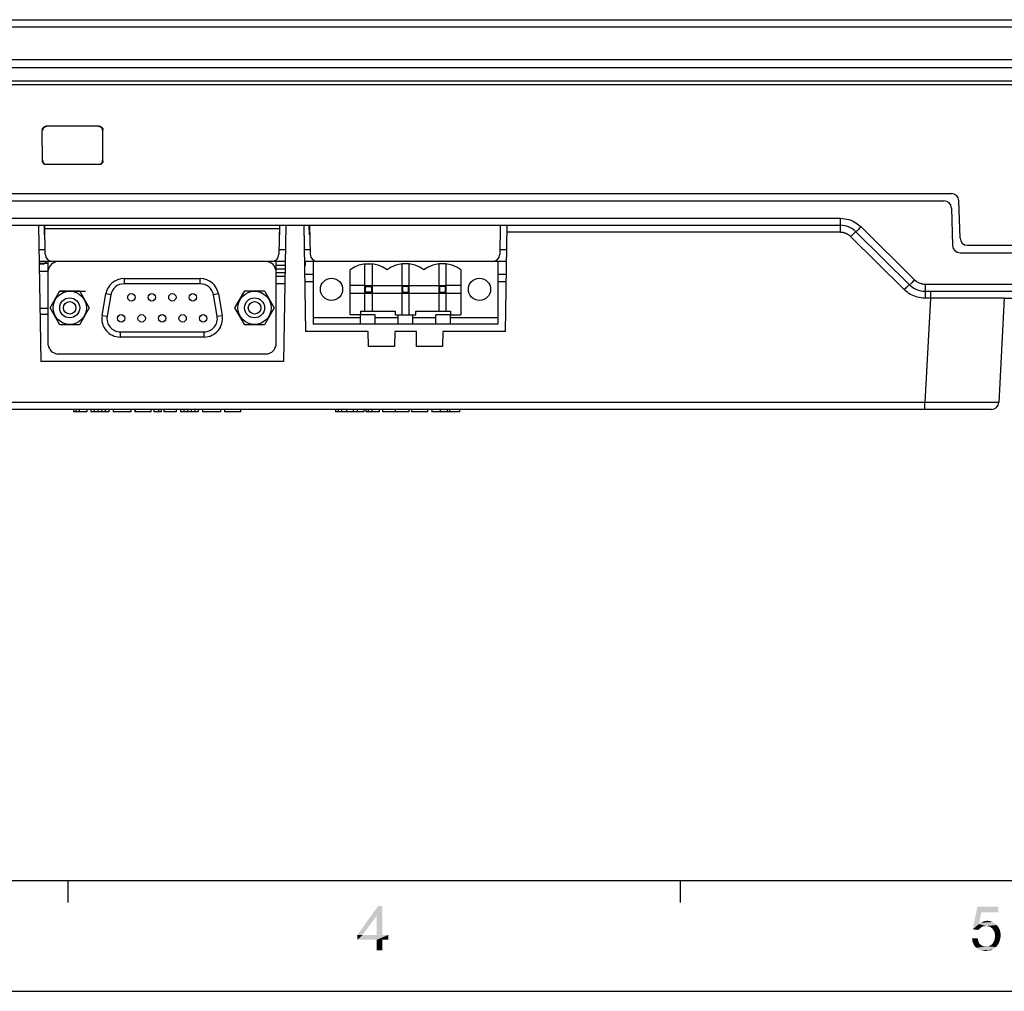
# Model space of a CAD drawing. Extents: x 0 to 1189, y 0 to 841.
# Tile 9 of 125: x 257 to 390, y 0 to 131. Entities that reach past the tile are written whole.
import ezdxf

# ---------------------------------------------------------------- set-up
doc = ezdxf.new("R2010")
doc.units = 0
doc.header["$LTSCALE"] = 65.395
doc.header["$MEASUREMENT"] = 0
doc.layers.get('0').update_dxf_attribs({"linetype": 'CONTINUOUS'})
for name, color, linetype in [('02___PRT_ALL_AXES', 7, 'CONTINUOUS'), ('03___PRT_ALL_CURVES', 7, 'CONTINUOUS'), ('20_ALL_FEATURES', 7, 'CONTINUOUS'), ('5_ALL_CURVES', 7, 'CONTINUOUS'), ('7_ALL_FEATURES', 7, 'CONTINUOUS')]:
    doc.layers.add(name, color=color, linetype=linetype)

msp = doc.modelspace()

# ---------------------------------------------------------------- linework, layer by layer
at = {"linetype": 'Continuous'}
for p, q in [((303.51042, 91.95695), (303.51042, 98.32782)), ((303.56383, 98.33373), (304.45701, 98.33373)), ((304.51042, 98.32782), (304.51042, 91.95695)), ((308.51042, 98.32782), (308.51042, 91.45695)), ((309.45701, 98.33373), (308.56383, 98.33373)), ((309.51042, 91.45695), (309.51042, 98.32782)), ((313.51042, 98.32782), (313.51042, 91.95695)), ((314.45701, 98.33373), (313.56383, 98.33373)), ((314.51042, 91.95695), (314.51042, 98.32782)), ((303.51042, 95.40695), (314.51042, 95.40695)), ((303.61042, 95.30695), (303.51042, 95.40695)), ((303.61042, 94.50695), (303.51042, 94.40695)), ((303.61042, 95.30695), (304.41042, 95.30695)), ((303.61042, 94.50695), (303.61042, 95.30695)), ((304.41042, 94.50695), (303.61042, 94.50695)), ((304.41042, 95.30695), (304.51042, 95.40695)), ((304.41042, 95.30695), (304.41042, 94.50695)), ((304.41042, 94.50695), (304.51042, 94.40695)), ((308.61042, 95.30695), (308.51042, 95.40695)), ((308.61042, 94.50695), (308.51042, 94.40695)), ((309.41042, 95.30695), (308.61042, 95.30695)), ((308.61042, 95.30695), (308.61042, 94.50695)), ((308.61042, 94.50695), (309.41042, 94.50695)), ((309.41042, 95.30695), (309.51042, 95.40695)), ((309.41042, 94.50695), (309.41042, 95.30695)), ((309.41042, 94.50695), (309.51042, 94.40695)), ((313.61042, 95.30695), (313.51042, 95.40695)), ((313.61042, 94.50695), (313.51042, 94.40695)), ((314.41042, 95.30695), (313.61042, 95.30695)), ((313.61042, 95.30695), (313.61042, 94.50695)), ((313.61042, 94.50695), (314.41042, 94.50695)), ((314.41042, 95.30695), (314.51042, 95.40695)), ((314.41042, 94.50695), (314.41042, 95.30695)), ((314.41042, 94.50695), (314.51042, 94.40695)), ((303.51042, 94.40695), (314.51042, 94.40695)), ((302.91042, 91.95695), (307.61042, 91.95695)), ((302.91042, 91.95695), (302.91042, 91.45695)), ((307.61042, 91.95695), (307.61042, 91.45695)), ((310.41042, 91.95695), (315.11042, 91.95695)), ((310.41042, 91.45695), (310.41042, 91.95695)), ((315.11042, 91.95695), (315.11042, 91.45695)), ((304.91042, 91.45695), (302.91042, 91.45695)), ((307.61042, 91.45695), (310.41042, 91.45695)), ((315.11042, 91.45695), (313.11042, 91.45695)), ((15, 15), (1174, 15)), ((263.35714, 15), (263.35714, 12)), ((346.14286, 15), (346.14286, 12)), ((0, 0), (1189, 0))]:
    msp.add_line(p, q, dxfattribs=at)
msp.add_arc((309.01042, 94.0507), 4.30625, 54.5106567, 125.4893433, dxfattribs=at)
for points in [[(305.88867, 11.53902), (305.13312, 10.25013), (302.51089, 7.62791)], [(305.88867, 11.53902), (302.51089, 7.62791), (305.31089, 11.53902)], [(305.13312, 7.62791), (305.13312, 10.25013), (305.88867, 11.53902)], [(305.13312, 7.62791), (305.88867, 11.53902), (305.88867, 7.62791)], [(386.85216, 10.69457), (385.69661, 8.38346), (386.31883, 11.45013)], [(386.85216, 10.69457), (386.54105, 9.09458), (385.69661, 8.38346)], [(386.31883, 11.45013), (389.16327, 11.45013), (386.85216, 10.69457)], [(386.85216, 10.69457), (389.16327, 11.45013), (389.16327, 10.69457)], [(302.51089, 7.62791), (305.13312, 10.25013), (303.222, 7.62791)], [(388.36327, 9.36124), (386.80772, 9.27235), (387.07438, 9.40569)], [(386.80772, 9.27235), (388.36327, 9.36124), (388.62994, 9.22791)], [(388.00772, 9.49457), (387.07438, 9.40569), (387.34105, 9.49457)], [(387.07438, 9.40569), (388.00772, 9.49457), (388.36327, 9.36124)], [(387.34105, 9.49457), (387.65216, 9.53902), (388.00772, 9.49457)], [(386.54105, 9.09458), (387.11883, 8.78347), (385.69661, 8.38346)], [(387.11883, 8.78347), (386.9855, 8.73902), (385.69661, 8.38346)], [(386.9855, 8.73902), (386.85216, 8.65013), (385.69661, 8.38346)], [(386.85216, 8.65013), (386.62994, 8.47235), (385.69661, 8.38346)], [(385.69661, 8.38346), (386.62994, 8.47235), (386.45216, 8.29458)], [(388.62994, 9.22791), (386.54105, 9.09458), (386.80772, 9.27235)], [(386.54105, 9.09458), (388.62994, 9.22791), (388.94105, 8.96124)], [(386.54105, 9.09458), (388.94105, 8.96124), (387.47438, 8.82791)], [(386.54105, 9.09458), (387.47438, 8.82791), (387.11883, 8.78347)], [(387.11883, 8.78347), (387.47438, 8.82791), (387.29661, 8.78347)], [(387.74105, 8.78347), (387.47438, 8.82791), (388.94105, 8.96124)], [(388.00772, 8.73902), (387.74105, 8.78347), (388.94105, 8.96124)], [(388.00772, 8.73902), (388.94105, 8.96124), (389.16327, 8.69458)], [(389.16327, 8.69458), (388.1855, 8.60569), (388.00772, 8.73902)], [(388.36327, 8.47235), (388.1855, 8.60569), (389.16327, 8.69458)], [(388.36327, 8.47235), (389.16327, 8.69458), (389.34105, 8.33902)], [(389.34105, 8.33902), (388.49661, 8.25013), (388.36327, 8.47235)], [(388.62994, 8.02791), (388.49661, 8.25013), (389.34105, 8.33902)], [(388.62994, 8.02791), (389.34105, 8.33902), (389.42994, 7.98346)], [(389.42994, 7.98346), (388.67438, 7.76124), (388.62994, 8.02791)], [(305.88867, 7.62791), (306.68867, 7.62791), (302.51089, 6.96124)], [(305.13312, 7.62791), (305.88867, 7.62791), (302.51089, 6.96124)], [(303.222, 7.62791), (305.13312, 7.62791), (302.51089, 6.96124)], [(303.222, 7.62791), (302.51089, 6.96124), (302.51089, 7.62791)], [(305.13312, 6.96124), (302.51089, 6.96124), (306.68867, 7.62791)], [(305.88867, 6.96124), (305.13312, 6.96124), (306.68867, 7.62791)], [(305.88867, 6.96124), (305.13312, 5.53902), (305.13312, 6.96124)], [(305.13312, 5.53902), (305.88867, 6.96124), (305.88867, 5.53902)], [(305.88867, 6.96124), (306.68867, 7.62791), (306.68867, 6.96124)], [(385.60772, 7.13902), (386.36327, 7.18346), (386.40772, 6.9168)], [(386.40772, 6.9168), (385.65216, 6.73902), (385.60772, 7.13902)], [(385.65216, 6.73902), (386.40772, 6.9168), (386.49661, 6.69458)], [(386.49661, 6.69458), (385.7855, 6.42791), (385.65216, 6.73902)], [(386.49661, 6.69458), (386.5855, 6.47236), (385.7855, 6.42791)], [(389.34105, 6.82791), (388.49661, 6.65013), (388.62994, 6.9168)], [(388.49661, 6.65013), (389.34105, 6.82791), (389.20772, 6.47236)], [(389.42994, 7.18346), (388.62994, 6.9168), (388.67438, 7.18346)], [(388.62994, 6.9168), (389.42994, 7.18346), (389.34105, 6.82791)], [(388.67438, 7.76124), (389.42994, 7.98346), (389.47438, 7.58346)], [(389.47438, 7.58346), (388.71883, 7.49458), (388.67438, 7.76124)], [(388.67438, 7.18346), (388.71883, 7.49458), (389.47438, 7.58346)], [(388.67438, 7.18346), (389.47438, 7.58346), (389.42994, 7.18346)], [(385.7855, 6.42791), (386.5855, 6.47236), (386.71883, 6.33902)], [(386.71883, 6.33902), (385.91883, 6.16124), (385.7855, 6.42791)], [(386.71883, 6.33902), (386.89661, 6.20569), (385.91883, 6.16124)], [(385.91883, 6.16124), (386.89661, 6.20569), (387.02994, 6.1168)], [(387.02994, 6.1168), (386.14105, 5.89458), (385.91883, 6.16124)], [(387.02994, 6.1168), (387.25216, 6.07235), (386.14105, 5.89458)], [(387.74105, 6.07235), (388.85216, 5.98346), (386.14105, 5.89458)], [(387.47438, 6.07235), (387.74105, 6.07235), (386.14105, 5.89458)], [(387.25216, 6.07235), (387.47438, 6.07235), (386.14105, 5.89458)], [(386.14105, 5.89458), (388.85216, 5.98346), (388.67438, 5.85013)], [(388.67438, 5.85013), (386.45216, 5.67235), (386.14105, 5.89458)], [(388.67438, 5.85013), (388.49661, 5.7168), (386.45216, 5.67235)], [(386.45216, 5.67235), (388.49661, 5.7168), (388.31883, 5.62791)], [(388.31883, 5.62791), (386.71883, 5.53902), (386.45216, 5.67235)], [(387.91883, 5.53902), (386.71883, 5.53902), (388.31883, 5.62791)], [(387.91883, 5.53902), (387.07438, 5.49458), (386.71883, 5.53902)], [(387.07438, 5.49458), (387.91883, 5.53902), (387.69661, 5.49458)], [(387.69661, 5.49458), (387.47438, 5.45013), (387.07438, 5.49458)], [(388.9855, 6.16124), (387.74105, 6.07235), (387.96327, 6.16124)], [(387.74105, 6.07235), (388.9855, 6.16124), (388.85216, 5.98346)], [(387.91883, 5.53902), (388.31883, 5.62791), (388.14105, 5.53902)], [(387.96327, 6.16124), (388.1855, 6.25013), (389.20772, 6.47236)], [(387.96327, 6.16124), (389.20772, 6.47236), (388.9855, 6.16124)], [(388.1855, 6.25013), (388.36327, 6.42791), (389.20772, 6.47236)], [(389.20772, 6.47236), (388.36327, 6.42791), (388.49661, 6.65013)]]:
    msp.add_solid(points, dxfattribs=at)
at = {"layer": '02___PRT_ALL_AXES', "linetype": 'Continuous'}
for centre in [(299.01042, 94.90695), (319.01042, 94.90695)]:
    msp.add_circle(centre, 1.5, dxfattribs=at)
at = {"layer": '03___PRT_ALL_CURVES', "linetype": 'Continuous'}
msp.add_line((262.26042, 94.65695), (265.76042, 94.65695), dxfattribs=at)
at = {"layer": '20_ALL_FEATURES', "linetype": 'Continuous'}
for p, q in [((270.95677, 96.35145), (281.26407, 96.35145)), ((260.96542, 92.40145), (262.29042, 94.69641)), ((262.29042, 94.69641), (264.94042, 94.69641)), ((264.94042, 94.69641), (266.26542, 92.40145)), ((285.95542, 92.40145), (287.28042, 94.69641)), ((287.28042, 94.69641), (289.93042, 94.69641)), ((289.93042, 94.69641), (291.25542, 92.40145)), ((267.9834, 91.38557), (268.49475, 94.28557)), ((283.72609, 94.28557), (284.23744, 91.38557)), ((262.29042, 90.10648), (260.96542, 92.40145)), ((266.26542, 92.40145), (264.94042, 90.10648)), ((287.28042, 90.10648), (285.95542, 92.40145)), ((291.25542, 92.40145), (289.93042, 90.10648)), ((264.94042, 90.10648), (262.29042, 90.10648)), ((289.93042, 90.10648), (287.28042, 90.10648)), ((281.77542, 88.45145), (270.44542, 88.45145))]:
    msp.add_line(p, q, dxfattribs=at)
for centre, radius in [((263.61542, 92.40145), 2.25), ((288.60542, 92.40145), 2.25), ((263.61542, 92.40145), 1.34997), ((263.61542, 92.40145), 0.84999), ((288.60542, 92.40145), 1.34997), ((288.60542, 92.40145), 0.84999)]:
    msp.add_circle(centre, radius, dxfattribs=at)
for centre, start, end in [((270.95677, 93.85145), 90, 170), ((281.26407, 93.85145), 10, 90), ((270.44542, 90.95145), 170, 270), ((281.77542, 90.95145), 270, 10)]:
    msp.add_arc(centre, 2.5, start, end, dxfattribs=at)
at = {"layer": '5_ALL_CURVES', "linetype": 'Continuous'}
for p, q in [((322.51042, 100.25695), (321.7643, 100.25695)), ((260.71045, 98.40695), (259.47867, 98.40695))]:
    msp.add_line(p, q, dxfattribs=at)
at = {"layer": '7_ALL_FEATURES', "linetype": 'Continuous'}
for p, q in [((111.29486, 131.35695), (416.72598, 131.35695)), ((111.29486, 130.40928), (416.72598, 130.40928)), ((421.70086, 125.90928), (106.31999, 125.90928)), ((421.70089, 124.85695), (106.31996, 124.85695)), ((417.46042, 123.05695), (110.56042, 123.05695)), ((409.26796, 122.55695), (118.75288, 122.55695)), ((259.91773, 112.26418), (259.9139, 116.45354)), ((267.60747, 116.95392), (260.41337, 116.95392)), ((268.10311, 112.26418), (268.10694, 116.45354)), ((267.60273, 111.76472), (260.41812, 111.76472)), ((145.22056, 107.85695), (382.80029, 107.85695)), ((146.22056, 106.85695), (381.80029, 106.85695)), ((383.97672, 101.82205), (383.79968, 106.89185)), ((382.79968, 105.89185), (382.97672, 100.82205)), ((160.24326, 104.50461), (367.77759, 104.50461)), ((367.77759, 104.50461), (367.77759, 102.60928)), ((160.24326, 103.55695), (367.77759, 103.55695)), ((259.38881, 103.55695), (259.71042, 85.13195)), ((260.21042, 102.25695), (260.18773, 103.55695)), ((260.31895, 99.63949), (260.25057, 103.55695)), ((291.9617, 103.06567), (260.25914, 103.06567)), ((291.97027, 103.55695), (291.9019, 99.63949)), ((292.01042, 102.25695), (292.03311, 103.55695)), ((292.83203, 103.55695), (292.51042, 85.13195)), ((295.25959, 103.55695), (295.51042, 89.18695)), ((296.01042, 102.25695), (295.98773, 103.55695)), ((296.05057, 103.55695), (296.11895, 99.63949)), ((321.82191, 103.55695), (321.75353, 99.63949)), ((322.51042, 89.18695), (322.76125, 103.55695)), ((367.77759, 102.60928), (322.74471, 102.60928)), ((369.88702, 102.69008), (377.13382, 95.52381)), ((370.59017, 103.34879), (377.83696, 96.18252)), ((260.27326, 102.25695), (260.21042, 102.25695)), ((291.94758, 102.25695), (292.01042, 102.25695)), ((296.07326, 102.25695), (296.01042, 102.25695)), ((376.43067, 94.8651), (369.18388, 102.03137)), ((260.30817, 100.25695), (259.44641, 100.25695)), ((292.77443, 100.25695), (291.91267, 100.25695)), ((296.10817, 100.25695), (295.31719, 100.25695)), ((322.70365, 100.25695), (321.7643, 100.25695)), ((383.97611, 99.85695), (413.45023, 99.85695)), ((384.97611, 100.85695), (413.50263, 100.85695)), ((292.7465, 98.65695), (259.47434, 98.65695)), ((260.46042, 98.65695), (260.16042, 98.35695)), ((260.71042, 87.35465), (260.71042, 98.65695)), ((291.51042, 87.35465), (291.51042, 98.65695)), ((322.67572, 98.65695), (295.34512, 98.65695)), ((295.51042, 98.15695), (295.51042, 98.65695)), ((296.51042, 98.65695), (296.51042, 90.18695)), ((321.51042, 98.65695), (321.51042, 90.18695)), ((259.47958, 98.35695), (260.16042, 98.35695)), ((259.49668, 97.37695), (260.71042, 97.37695)), ((291.51042, 98.15695), (292.73777, 98.15695)), ((291.51042, 97.65695), (292.72905, 97.65695)), ((295.35385, 98.15695), (295.51042, 98.15695)), ((301.51042, 91.45695), (301.51042, 97.55695)), ((316.51042, 97.55695), (316.51042, 91.45695)), ((270.95677, 96.35145), (270.95677, 95.65145)), ((281.26407, 95.65145), (281.26407, 96.35145)), ((291.51042, 97.15695), (292.72032, 97.15695)), ((292.71159, 96.65695), (291.51042, 96.65695)), ((295.3748, 96.95695), (296.51042, 96.95695)), ((295.39195, 95.9744), (296.51042, 95.9744)), ((321.51042, 96.95695), (322.64605, 96.95695)), ((321.51042, 95.9744), (322.6289, 95.9744)), ((281.26407, 95.65145), (270.95677, 95.65145)), ((292.69414, 95.65695), (291.51042, 95.65695)), ((303.51042, 95.40695), (301.51042, 95.40695)), ((316.51042, 95.40695), (314.51042, 95.40695)), ((379.24326, 95.60461), (413.22737, 95.60461)), ((379.24326, 95.60461), (379.24326, 93.70928)), ((379.24326, 94.65695), (412.22874, 94.65695)), ((379.97446, 94.65695), (379.97446, 93.70928)), ((269.18412, 94.16401), (268.49475, 94.28557)), ((269.18412, 94.16401), (268.67277, 91.26401)), ((283.72609, 94.28557), (283.03673, 94.16401)), ((283.54808, 91.26401), (283.03673, 94.16401)), ((301.51042, 94.40695), (303.51042, 94.40695)), ((314.51042, 94.40695), (316.51042, 94.40695)), ((379.97446, 93.70928), (379.23527, 79.60461)), ((379.97446, 93.70928), (379.24326, 93.70928)), ((381.95912, 93.71868), (379.97446, 93.70928)), ((384.88662, 93.7283), (384.06348, 93.72604)), ((386.1404, 93.73048), (384.88662, 93.7283)), ((387.387, 93.73092), (386.1404, 93.73048)), ((389.96076, 93.70928), (389.22156, 79.60461)), ((394.00162, 93.65695), (389.96076, 93.65695)), ((260.71042, 92.30695), (259.58518, 92.30695)), ((259.5988, 91.52695), (260.71042, 91.52695)), ((267.9834, 91.38557), (268.67277, 91.26401)), ((283.54808, 91.26401), (284.23744, 91.38557)), ((302.91042, 91.05695), (296.51042, 91.05695)), ((302.91042, 91.45695), (301.51042, 91.45695)), ((302.91042, 90.18695), (302.91042, 91.45695)), ((304.91042, 90.18695), (304.91042, 91.45695)), ((308.01042, 91.05695), (304.91042, 91.05695)), ((308.01042, 90.18695), (308.01042, 91.45695)), ((310.01042, 90.18695), (310.01042, 91.45695)), ((313.11042, 91.05695), (310.01042, 91.05695)), ((313.11042, 90.18695), (313.11042, 91.45695)), ((315.11042, 91.45695), (316.51042, 91.45695)), ((315.11042, 90.18695), (315.11042, 91.45695)), ((321.51042, 91.05695), (315.11042, 91.05695)), ((303.97551, 89.18695), (295.51042, 89.18695)), ((321.51042, 90.18695), (296.51042, 90.18695)), ((304.01042, 87.18695), (303.97551, 89.18695)), ((307.54533, 89.18695), (307.51042, 87.18695)), ((310.47551, 89.18695), (307.54533, 89.18695)), ((310.51042, 87.18695), (310.47551, 89.18695)), ((314.04533, 89.18695), (314.01042, 87.18695)), ((322.51042, 89.18695), (314.04533, 89.18695)), ((270.44542, 89.15145), (270.44542, 88.45145)), ((270.44542, 89.15145), (281.77542, 89.15145)), ((281.77542, 88.45145), (281.77542, 89.15145)), ((307.51042, 87.18695), (304.01042, 87.18695)), ((314.01042, 87.18695), (310.51042, 87.18695)), ((290.29173, 86.15695), (261.92911, 86.15695)), ((292.51042, 85.13195), (259.71042, 85.13195)), ((388.22293, 78.65695), (140.31042, 78.65695)), ((379.23527, 79.60461), (165.6164, 79.60461)), ((264.13396, 78.65695), (264.13396, 78.35695)), ((264.44696, 78.65695), (264.44696, 78.35695)), ((264.91476, 78.65695), (264.91476, 78.35695)), ((265.94166, 78.65695), (265.94166, 78.35695)), ((266.45706, 78.65695), (266.45706, 78.35695)), ((266.92846, 78.65695), (266.92846, 78.35695)), ((267.42656, 78.65695), (267.42656, 78.35695)), ((267.91666, 78.65695), (267.91666, 78.35695)), ((268.41256, 78.65695), (268.41256, 78.35695)), ((268.88386, 78.65695), (268.88386, 78.35695)), ((269.46877, 78.65695), (269.46877, 78.35695)), ((271.91383, 78.35695), (271.91383, 78.65695)), ((272.43986, 78.65695), (272.43986, 78.35695)), ((272.44696, 78.65695), (272.44696, 78.35695)), ((274.63484, 78.35695), (274.63484, 78.65695)), ((274.99096, 78.65695), (274.99096, 78.35695)), ((275.62056, 78.65695), (275.62056, 78.35695)), ((275.97936, 78.65695), (275.97936, 78.35695)), ((276.31936, 78.65695), (276.31936, 78.35695)), ((277.98996, 78.65695), (277.98996, 78.35695)), ((278.57226, 78.65695), (278.57226, 78.35695)), ((279.04356, 78.65695), (279.04356, 78.35695)), ((279.54176, 78.65695), (279.54176, 78.35695)), ((280.03186, 78.65695), (280.03186, 78.35695)), ((280.52766, 78.65695), (280.52766, 78.35695)), ((280.99896, 78.65695), (280.99896, 78.35695)), ((281.58397, 78.65695), (281.58397, 78.35695)), ((284.02903, 78.35695), (284.02903, 78.65695)), ((284.55496, 78.65695), (284.55496, 78.35695)), ((284.56206, 78.65695), (284.56206, 78.35695)), ((286.75004, 78.35695), (286.75004, 78.65695)), ((299.56067, 78.65695), (299.56067, 78.35695)), ((299.89437, 78.65695), (299.89437, 78.35695)), ((300.36947, 78.65695), (300.36947, 78.35695)), ((301.03837, 78.65695), (301.03837, 78.35695)), ((301.93407, 78.65695), (301.93407, 78.35695)), ((302.48327, 78.65695), (302.48327, 78.35695)), ((303.38417, 78.65695), (303.38417, 78.35695)), ((303.66107, 78.65695), (303.66107, 78.35695)), ((303.97407, 78.65695), (303.97407, 78.35695)), ((304.44177, 78.65695), (304.44177, 78.35695)), ((305.46877, 78.65695), (305.46877, 78.35695)), ((305.90727, 78.65695), (305.90727, 78.35695)), ((307.59897, 78.65695), (307.59897, 78.35695)), ((309.47857, 78.65695), (309.47857, 78.35695)), ((309.82107, 78.65695), (309.82107, 78.35695)), ((309.82807, 78.65695), (309.82807, 78.35695)), ((312.01604, 78.35695), (312.01604, 78.65695)), ((312.55263, 78.65695), (312.55263, 78.35695)), ((313.70467, 78.65695), (313.70467, 78.35695)), ((314.65947, 78.65695), (314.65947, 78.35695)), ((314.94567, 78.65695), (314.94567, 78.35695)), ((316.30847, 78.65695), (316.30847, 78.35695)), ((379.23527, 78.65695), (379.23527, 79.60461)), ((265.94166, 78.35695), (264.13396, 78.35695)), ((266.92846, 78.35695), (266.45706, 78.35695)), ((268.41076, 78.35695), (266.93016, 78.35695)), ((268.88386, 78.35695), (268.41256, 78.35695)), ((271.91339, 78.35695), (269.46918, 78.35695)), ((274.63483, 78.35695), (272.43986, 78.35695)), ((275.97936, 78.35695), (274.99096, 78.35695)), ((277.98996, 78.35695), (276.31989, 78.35695)), ((279.04356, 78.35695), (278.57226, 78.35695)), ((280.52596, 78.35695), (279.04526, 78.35695)), ((280.99896, 78.35695), (280.52766, 78.35695)), ((284.02858, 78.35695), (281.58438, 78.35695)), ((286.75003, 78.35695), (284.55496, 78.35695)), ((303.38417, 78.35695), (299.56067, 78.35695)), ((305.46877, 78.35695), (303.66107, 78.35695)), ((309.47857, 78.35695), (305.90727, 78.35695)), ((312.01603, 78.35695), (309.82107, 78.35695)), ((316.30847, 78.35695), (312.55099, 78.35695))]:
    msp.add_line(p, q, dxfattribs=at)
for points in [[(259.9139, 116.45354), (259.92331, 116.54451), (259.9456, 116.628), (259.98078, 116.70399), (260.03067, 116.77429), (260.09345, 116.8371), (260.16365, 116.887), (260.23946, 116.92221), (260.3227, 116.94452), (260.41337, 116.95392)], [(260.4655, 116.9018), (260.37472, 116.89236), (260.29139, 116.87004), (260.2155, 116.83483), (260.14524, 116.78491), (260.08243, 116.72212), (260.0325, 116.65188), (259.99728, 116.57601), (259.97494, 116.4927), (259.9655, 116.40195)], [(268.05535, 116.40195), (268.0459, 116.4927), (268.02356, 116.57601), (267.98834, 116.65188), (267.93842, 116.72212), (267.8756, 116.78491), (267.80534, 116.83483), (267.72946, 116.87004), (267.64612, 116.89236), (267.55535, 116.9018)], [(267.60747, 116.95392), (267.69814, 116.94452), (267.78138, 116.92221), (267.85719, 116.887), (267.92739, 116.8371), (267.99017, 116.77429), (268.04006, 116.70399), (268.07524, 116.628), (268.09753, 116.54451), (268.10694, 116.45354)], [(260.41812, 111.76472), (260.32737, 111.77413), (260.24404, 111.79642), (260.16813, 111.8316), (260.09783, 111.88146), (260.03495, 111.94422), (259.98495, 112.01441), (259.94966, 112.09022), (259.92726, 112.17348), (259.91773, 112.26418)], [(259.96487, 112.31132), (259.9743, 112.22052), (259.99662, 112.13718), (260.03182, 112.06128), (260.08173, 111.99102), (260.14453, 111.92822), (260.21477, 111.8783), (260.29064, 111.84308), (260.37396, 111.82076), (260.46472, 111.81132)], [(267.55612, 111.81132), (267.64689, 111.82076), (267.7302, 111.84308), (267.80608, 111.8783), (267.87632, 111.92822), (267.93911, 111.99102), (267.98902, 112.06128), (268.02423, 112.13718), (268.04654, 112.22052), (268.05597, 112.31132)], [(268.10311, 112.26418), (268.09359, 112.17348), (268.07118, 112.09022), (268.03589, 112.01441), (267.98589, 111.94422), (267.92301, 111.88146), (267.85271, 111.8316), (267.7768, 111.79642), (267.69348, 111.77413), (267.60273, 111.76472)], [(367.77759, 104.50461), (368.08923, 104.48864), (368.38696, 104.45497), (368.67077, 104.40361), (368.94087, 104.33254), (369.19706, 104.24377), (369.43868, 104.1434), (369.66517, 104.032), (369.87709, 103.90898), (370.07545, 103.77872), (370.26059, 103.64266), (370.43216, 103.49935), (370.59017, 103.34879)], [(369.18388, 102.03137), (369.13482, 102.07805), (369.08514, 102.12249), (369.03486, 102.16468), (368.984, 102.20452), (368.93253, 102.24212), (368.8803, 102.27782), (368.82723, 102.31172), (368.7734, 102.34373), (368.71894, 102.37389), (368.66383, 102.40221), (368.60809, 102.42869), (368.55187, 102.45332), (368.49546, 102.47606), (368.43858, 102.49696), (368.38056, 102.51622), (368.32143, 102.53395), (368.26117, 102.55004), (368.19898, 102.56439), (368.13484, 102.57712), (368.06878, 102.58811), (368.0001, 102.59687), (367.92855, 102.60323), (367.85438, 102.60737), (367.77759, 102.60928)], [(369.8724, 102.68418), (369.83783, 102.65785), (369.78432, 102.61185), (369.71342, 102.54753), (369.62719, 102.46674), (369.52811, 102.37183), (369.41906, 102.26553), (369.3032, 102.15094), (369.18388, 102.03137)], [(370.59017, 103.34879), (370.47085, 103.22922), (370.35499, 103.11463), (370.24594, 103.00834), (370.14686, 102.91343), (370.06062, 102.83264), (369.98972, 102.76832), (369.93621, 102.72232), (369.90165, 102.69599), (369.8724, 102.68418)], [(377.83696, 96.18252), (377.71765, 96.06295), (377.60179, 95.94836), (377.49274, 95.84207), (377.39366, 95.74715), (377.30742, 95.66636), (377.23652, 95.60204), (377.18301, 95.55605), (377.14844, 95.52972), (377.1192, 95.5179)], [(377.83696, 96.18252), (377.938, 96.09071), (378.04091, 96.00743), (378.1457, 95.93268), (378.25181, 95.86701), (378.3598, 95.80988), (378.47132, 95.75959), (378.58597, 95.71533), (378.70415, 95.6779), (378.82868, 95.64805), (378.96052, 95.626), (379.09871, 95.61152), (379.24326, 95.60461)], [(377.1192, 95.5179), (377.08463, 95.49157), (377.03112, 95.44558), (376.96022, 95.38126), (376.87398, 95.30047), (376.7749, 95.20555), (376.66585, 95.09926), (376.54999, 94.98467), (376.43067, 94.8651)], [(379.24326, 93.70928), (378.96249, 93.72199), (378.69294, 93.74952), (378.43461, 93.79187), (378.18927, 93.84932), (377.95515, 93.92158), (377.72692, 94.00783), (377.50424, 94.10607), (377.28744, 94.2183), (377.07212, 94.34979), (376.85682, 94.5023), (376.64301, 94.67407), (376.43067, 94.8651)], [(384.06348, 93.72604), (383.65496, 93.72493), (381.95912, 93.71868)], [(388.8787, 93.72723), (388.53958, 93.72877), (387.387, 93.73092)], [(389.96076, 93.70928), (389.92682, 93.71331), (389.82766, 93.71698), (389.66815, 93.72029), (389.45231, 93.72295), (388.8787, 93.72723)], [(382.76865, 79.5898), (380.76629, 79.59698), (380.01696, 79.60038), (379.23527, 79.60461)], [(385.73115, 79.58299), (383.38234, 79.58768), (382.76865, 79.5898)], [(387.29417, 79.58376), (386.28968, 79.58293), (385.73115, 79.58299)], [(389.22156, 79.60461), (389.18857, 79.6007), (389.09147, 79.59701), (388.93274, 79.59368), (388.71609, 79.5909), (388.44413, 79.58859), (388.11634, 79.58656), (387.73153, 79.58487), (387.29417, 79.58376)]]:
    msp.add_lwpolyline(points, dxfattribs=at)
for centre in [(271.9554, 93.82145), (274.7254, 93.82145), (277.4954, 93.82145), (280.2654, 93.82145), (270.5704, 90.98145), (273.3404, 90.98145), (276.1104, 90.98145), (278.8804, 90.98145), (281.6504, 90.98145)]:
    msp.add_circle(centre, 0.5, dxfattribs=at)
for centre, radius, start, end in [((382.80029, 106.85695), 1, 2, 90), ((381.80029, 105.85695), 1, 2, 90), ((367.77759, 100.55695), 3, 45.3200848, 90), ((384.97611, 101.85695), 1, 182, 270), ((383.97611, 100.85695), 1, 182, 270), ((261.31879, 99.65695), 1, 181, 270), ((262.17542, 97.19645), 1.49, 101.4202249, 169.4894943), ((290.03542, 97.18645), 1.5, 10.4753138, 78.6180323), ((290.90205, 99.65695), 1, 270, 359), ((297.11879, 99.65695), 1, 181, 270), ((320.75368, 99.65695), 1, 270, 359), ((304.01042, 94.0507), 4.30625, 54.5106567, 125.4893433), ((314.01042, 94.0507), 4.30625, 54.5106567, 125.4893433), ((270.95677, 93.85145), 1.8, 90, 170), ((281.26407, 93.85145), 1.8, 10, 90), ((379.24326, 97.65695), 3, 225.3200848, 270), ((270.44542, 90.95145), 1.8, 170, 270), ((281.77542, 90.95145), 1.8, 270, 10), ((262.17542, 87.62645), 1.49, 190.5105057, 260.4847409), ((290.04542, 87.62645), 1.49, 279.5152591, 349.4894943), ((388.22293, 79.65695), 1, 270, 357)]:
    msp.add_arc(centre, radius, start, end, dxfattribs=at)

doc.saveas('drawing.dxf')
